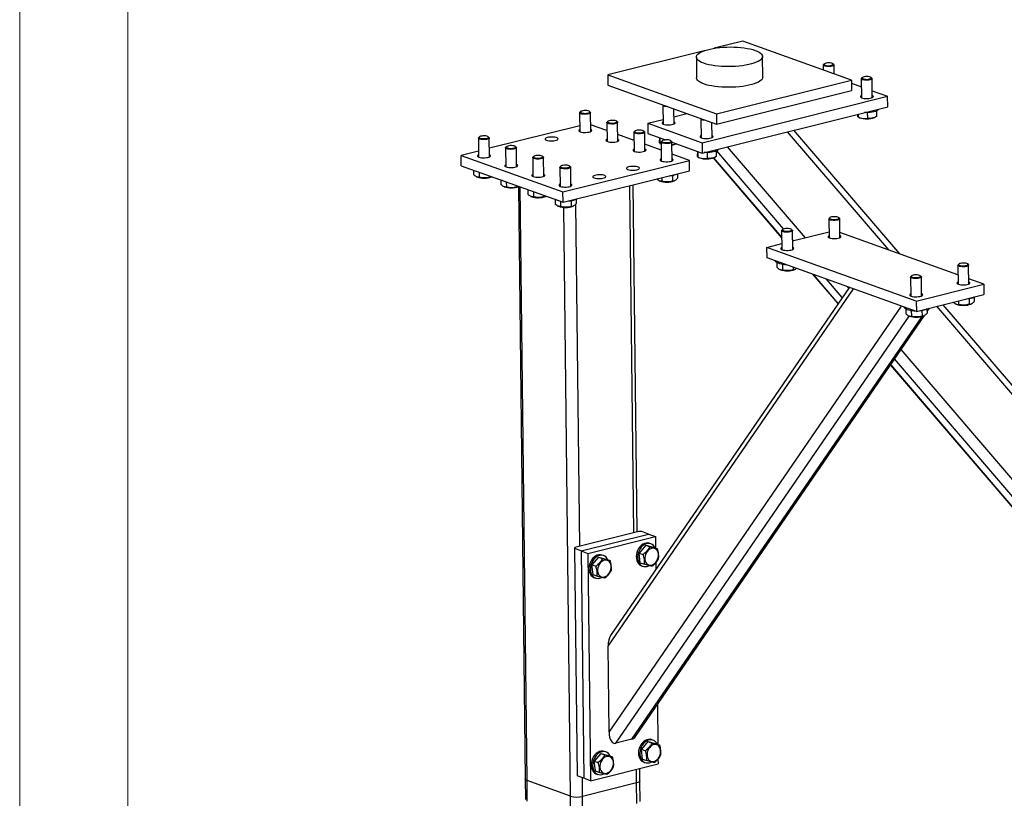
# Model space of a CAD drawing. Header units: millimetres. Extents: x 0 to 841, y 0 to 594.
# Tile 3 of 177: x 0 to 45, y 75 to 111. Entities that reach past the tile are written whole.
import ezdxf

# ---------------------------------------------------------------- set-up
doc = ezdxf.new("R2010")
doc.units = ezdxf.units.MM
doc.layers.add('TRAIT-FORT', color=4, linetype='Continuous', lineweight=25)

msp = doc.modelspace()

# ---------------------------------------------------------------- linework, layer by layer
at = {"color": 7, "linetype": 'Continuous', "lineweight": 18}
for p, q in [((0, 594), (0, 0)), ((5, 589), (5, 5))]:
    msp.add_line(p, q, dxfattribs=at)
at = {"layer": 'TRAIT-FORT', "color": 4, "linetype": 'Continuous', "lineweight": 25}
for p, q in [((33.393, 110.369), (32.066, 110.037)), ((38.407, 108.564), (33.393, 110.369)), ((31.604, 109.921), (27.16, 108.81)), ((31.247, 109.624), (31.258, 108.67)), ((34.309, 108.705), (34.298, 109.659)), ((37.105, 109.26), (37.108, 109.032)), ((37.151, 109.314), (37.118, 109.284)), ((37.593, 109.289), (37.559, 109.319)), ((37.61, 108.851), (37.606, 109.266)), ((27.16, 108.81), (27.165, 108.333)), ((27.16, 108.81), (32.174, 107.006)), ((38.906, 108.683), (38.873, 108.652)), ((39.347, 108.658), (39.314, 108.687)), ((27.165, 108.333), (32.18, 106.528)), ((32.174, 107.006), (38.407, 108.564)), ((38.407, 108.564), (38.413, 108.087)), ((38.409, 108.418), (38.865, 108.254)), ((38.861, 108.629), (38.871, 107.754)), ((39.371, 107.759), (39.361, 108.634)), ((31.51, 105.673), (40.08, 107.817)), ((32.18, 106.528), (38.413, 108.087)), ((39.367, 108.073), (40.08, 107.817)), ((40.086, 107.339), (40.08, 107.817)), ((29.704, 107.409), (29.714, 106.534)), ((31.515, 105.196), (40.086, 107.339)), ((25.857, 107.059), (25.867, 106.184)), ((25.902, 107.113), (25.87, 107.082)), ((26.344, 107.088), (26.311, 107.118)), ((26.367, 106.19), (26.357, 107.065)), ((30.214, 106.54), (30.206, 107.238)), ((30.21, 106.877), (30.8, 107.025)), ((32.174, 107.006), (32.18, 106.528)), ((38.711, 106.995), (38.713, 106.866)), ((38.718, 106.863), (38.792, 106.83)), ((39.141, 107.07), (39.144, 106.801)), ((39.471, 106.838), (39.528, 106.865)), ((39.559, 107.136), (39.562, 106.882)), ((25.864, 106.46), (21.688, 105.415)), ((27.115, 106.233), (26.364, 106.504)), ((27.111, 106.608), (27.121, 105.733)), ((27.156, 106.662), (27.123, 106.631)), ((27.598, 106.637), (27.565, 106.666)), ((27.621, 105.738), (27.611, 106.614)), ((29.003, 106.576), (29.712, 106.753)), ((29.003, 106.576), (31.51, 105.673)), ((29.003, 106.576), (29.009, 106.098)), ((31.459, 106.778), (31.469, 105.903)), ((31.969, 105.908), (31.961, 106.607)), ((21.228, 105.944), (21.195, 105.913)), ((21.67, 105.919), (21.636, 105.948)), ((28.369, 105.782), (27.617, 106.053)), ((28.364, 106.157), (28.374, 105.282)), ((28.409, 106.211), (28.377, 106.18)), ((28.851, 106.186), (28.818, 106.215)), ((28.874, 105.287), (28.864, 106.162)), ((29.009, 106.098), (29.825, 105.804)), ((40.128, 100.719), (35.455, 106.181)), ((40.638, 100.535), (35.745, 106.254)), ((21.182, 105.89), (21.192, 105.015)), ((21.692, 105.021), (21.682, 105.896)), ((22.481, 105.493), (22.448, 105.462)), ((22.923, 105.468), (22.89, 105.497)), ((29.622, 105.331), (28.871, 105.601)), ((29.546, 105.905), (29.54, 105.907)), ((29.54, 105.907), (29.541, 105.792)), ((29.553, 105.902), (29.556, 105.646)), ((29.556, 105.646), (29.619, 105.622)), ((29.561, 105.644), (29.619, 105.618)), ((29.618, 105.706), (29.628, 104.831)), ((29.663, 105.76), (29.63, 105.729)), ((30.105, 105.734), (30.072, 105.764)), ((30.128, 104.836), (30.118, 105.711)), ((30.118, 105.699), (31.515, 105.196)), ((30.314, 105.619), (30.326, 105.624)), ((31.51, 105.673), (31.515, 105.196)), ((36.288, 101.287), (32.692, 105.49)), ((21.189, 105.291), (20.388, 105.09)), ((20.388, 105.09), (25.088, 103.399)), ((20.393, 104.613), (20.388, 105.09)), ((22.436, 105.439), (22.446, 104.564)), ((22.946, 104.569), (22.936, 105.444)), ((23.735, 105.042), (23.702, 105.011)), ((24.177, 105.017), (24.143, 105.046)), ((30.932, 104.86), (30.124, 105.15)), ((31.301, 105.273), (31.295, 105.275)), ((31.295, 105.275), (31.296, 105.161)), ((31.308, 105.271), (31.311, 105.015)), ((31.74, 105.219), (31.743, 104.95)), ((32.158, 105.285), (32.16, 105.031)), ((35.273, 101.689), (32.186, 105.298)), ((20.393, 104.613), (25.094, 102.921)), ((23.69, 104.988), (23.7, 104.113)), ((24.199, 104.118), (24.189, 104.993)), ((24.988, 104.591), (24.955, 104.56)), ((25.088, 103.399), (30.932, 104.86)), ((25.431, 104.565), (25.397, 104.595)), ((30.937, 104.383), (30.932, 104.86)), ((31.316, 105.012), (31.39, 104.979)), ((32.025, 104.969), (35.188, 101.272)), ((35.187, 101.307), (32.047, 104.978)), ((32.069, 104.987), (32.126, 105.014)), ((20.959, 104.409), (20.961, 104.199)), ((21.024, 104.386), (21.016, 104.389)), ((21.216, 104.316), (21.219, 104.077)), ((21.709, 104.139), (21.71, 104.087)), ((24.943, 104.537), (24.953, 103.661)), ((25.094, 102.921), (30.937, 104.383)), ((25.453, 103.667), (25.443, 104.542)), ((30.142, 104.168), (30.145, 103.902)), ((30.375, 104.242), (30.378, 104.033)), ((21.096, 104.099), (21.113, 104.091)), ((21.793, 104.099), (21.805, 104.105)), ((22.212, 103.958), (22.215, 103.748)), ((22.278, 103.935), (22.269, 103.938)), ((22.47, 103.865), (22.473, 103.626)), ((22.963, 103.688), (22.964, 103.635)), ((28.356, 87.654), (28.173, 103.691)), ((28.506, 87.691), (28.323, 103.729)), ((29.531, 103.915), (29.549, 103.907)), ((29.653, 104.061), (29.655, 103.893)), ((30.228, 103.915), (30.248, 103.924)), ((22.349, 103.648), (22.367, 103.64)), ((23.026, 103.639), (23.34, 76.287)), ((23.046, 103.648), (23.058, 103.654)), ((23.428, 76.214), (23.114, 103.634)), ((23.466, 103.507), (23.468, 103.296)), ((23.532, 103.483), (23.523, 103.486)), ((23.724, 103.414), (23.726, 103.175)), ((24.216, 103.237), (24.217, 103.184)), ((25.094, 102.921), (25.088, 103.399)), ((23.602, 103.197), (23.62, 103.189)), ((24.3, 103.197), (24.312, 103.203)), ((24.719, 103.056), (24.722, 102.845)), ((24.785, 103.032), (24.776, 103.035)), ((24.977, 102.963), (24.98, 102.724)), ((25.467, 102.999), (25.47, 102.733)), ((25.554, 102.746), (25.573, 102.755)), ((25.863, 87.03), (25.682, 102.843)), ((25.7, 103.073), (25.703, 102.864)), ((24.856, 102.746), (24.874, 102.738)), ((25.433, 75.492), (25.122, 102.689)), ((37.365, 102.157), (37.375, 101.282)), ((37.411, 102.211), (37.378, 102.181)), ((37.852, 102.186), (37.819, 102.216)), ((37.876, 101.288), (37.866, 102.163)), ((35.184, 101.612), (35.194, 100.737)), ((35.229, 101.666), (35.196, 101.635)), ((35.671, 101.641), (35.637, 101.67)), ((35.694, 100.742), (35.684, 101.617)), ((35.689, 101.137), (37.372, 101.558)), ((43.325, 99.569), (37.873, 101.53)), ((34.506, 100.841), (35.191, 101.013)), ((35.736, 101.149), (35.689, 101.203)), ((41.4, 98.36), (34.506, 100.841)), ((34.511, 100.364), (34.506, 100.841)), ((41.406, 97.883), (34.511, 100.364)), ((34.9, 100.224), (34.9, 100.21)), ((34.96, 100.137), (34.963, 99.921)), ((35.218, 100.065), (35.221, 99.799)), ((43.365, 100.069), (43.332, 100.038)), ((43.807, 100.044), (43.773, 100.073)), ((35.097, 99.821), (35.115, 99.813)), ((35.71, 99.933), (35.711, 99.808)), ((35.794, 99.821), (35.814, 99.83)), ((36.612, 99.608), (37.79, 98.231)), ((37.802, 98.251), (36.654, 99.593)), ((43.32, 100.015), (43.33, 99.14)), ((43.83, 99.145), (43.82, 100.02)), ((37.986, 98.518), (37.25, 99.378)), ((41.138, 99.469), (41.148, 98.594)), ((41.183, 99.523), (41.151, 99.492)), ((41.4, 98.36), (44.517, 99.14)), ((41.625, 99.498), (41.592, 99.528)), ((41.648, 98.6), (41.638, 99.475)), ((44.517, 99.14), (43.827, 99.388)), ((44.517, 99.14), (44.522, 98.662)), ((27.169, 82.418), (38.496, 98.93)), ((38.314, 98.996), (27.309, 82.953)), ((38.284, 98.953), (38.218, 99.03)), ((41.4, 98.36), (41.406, 97.883)), ((41.406, 97.883), (44.522, 98.662)), ((43.233, 98.224), (43.251, 98.216)), ((43.355, 98.37), (43.357, 98.202)), ((43.844, 98.477), (43.847, 98.211)), ((43.93, 98.224), (43.95, 98.233)), ((44.077, 98.551), (44.08, 98.342)), ((27.215, 78.444), (40.719, 98.13)), ((40.854, 98.081), (40.854, 98.067)), ((40.915, 97.994), (40.917, 97.778)), ((41.172, 97.923), (41.175, 97.656)), ((41.662, 97.932), (41.666, 97.666)), ((41.896, 97.977), (41.919, 98.011)), ((41.896, 98.005), (41.898, 97.797)), ((41.897, 97.871), (42.009, 98.034)), ((50.142, 89.014), (42.352, 98.12)), ((49.967, 89.63), (42.642, 98.192)), ((27.533, 77.933), (41.072, 97.669)), ((28.273, 78.118), (41.672, 97.651)), ((28.438, 78.25), (41.776, 97.694)), ((41.051, 97.679), (41.069, 97.671)), ((41.748, 97.678), (41.769, 97.688)), ((50.187, 85.039), (40.702, 96.128)), ((49.944, 84.541), (40.403, 95.692)), ((40.207, 95.406), (49.265, 84.818)), ((49.348, 84.755), (40.22, 95.425)), ((28.59, 87.712), (25.629, 86.972)), ((25.928, 86.817), (29.044, 87.596)), ((26.241, 86.704), (29.358, 87.484)), ((28.731, 87.709), (28.59, 87.712)), ((29.044, 87.596), (28.731, 87.709)), ((29.044, 87.596), (29.358, 87.484)), ((29.358, 87.484), (29.364, 86.951)), ((25.629, 86.972), (25.615, 86.93)), ((25.615, 86.93), (25.735, 76.43)), ((25.928, 86.817), (25.615, 86.93)), ((28.908, 87.081), (28.607, 86.722)), ((28.908, 87.081), (29.096, 87.014)), ((28.908, 87.081), (29.263, 86.987)), ((29.147, 87.146), (29.085, 87.168)), ((29.263, 86.987), (29.451, 86.919)), ((25.928, 86.817), (26.241, 86.704)), ((25.928, 86.817), (26.048, 76.317)), ((26.241, 86.704), (26.361, 76.204)), ((26.727, 86.536), (26.425, 86.177)), ((26.727, 86.536), (26.915, 86.468)), ((26.727, 86.536), (27.081, 86.441)), ((26.966, 86.6), (26.903, 86.623)), ((27.081, 86.441), (27.269, 86.374)), ((28.607, 86.722), (28.795, 86.655)), ((28.659, 86.269), (28.607, 86.722)), ((26.425, 86.177), (26.613, 86.109)), ((26.478, 85.724), (26.425, 86.177)), ((28.659, 86.269), (28.847, 86.202)), ((28.712, 86.133), (28.775, 86.111)), ((29.372, 86.275), (29.375, 85.965)), ((26.478, 85.724), (26.666, 85.656)), ((26.531, 85.588), (26.593, 85.565)), ((27.215, 78.444), (27.169, 82.418)), ((29.447, 79.72), (29.468, 77.882)), ((28.273, 78.118), (27.533, 77.933)), ((29.012, 78.013), (28.711, 77.654)), ((29.012, 78.013), (29.2, 77.945)), ((29.012, 78.013), (29.367, 77.919)), ((29.251, 78.077), (29.189, 78.1)), ((29.367, 77.919), (29.555, 77.851)), ((26.831, 77.467), (26.529, 77.109)), ((26.831, 77.467), (27.019, 77.4)), ((26.831, 77.467), (27.185, 77.373)), ((27.07, 77.532), (27.007, 77.554)), ((27.185, 77.373), (27.373, 77.306)), ((28.711, 77.654), (28.899, 77.587)), ((28.763, 77.201), (28.711, 77.654)), ((26.361, 76.204), (29.478, 76.984)), ((26.529, 77.109), (26.717, 77.041)), ((26.582, 76.656), (26.529, 77.109)), ((28.763, 77.201), (28.951, 77.134)), ((28.816, 77.065), (28.879, 77.042)), ((29.475, 77.206), (29.478, 76.984)), ((26.048, 76.317), (25.735, 76.43)), ((26.582, 76.656), (26.77, 76.588)), ((26.634, 76.519), (26.697, 76.497)), ((28.489, 76.104), (28.482, 76.734)), ((28.638, 76.198), (28.631, 76.772)), ((23.34, 76.287), (23.351, 75.333)), ((25.433, 75.492), (23.428, 76.214)), ((23.439, 75.26), (23.428, 76.214)), ((25.996, 75.48), (25.986, 76.339)), ((28.489, 76.104), (25.996, 75.48)), ((26.361, 76.204), (26.048, 76.317)), ((28.5, 75.149), (28.489, 76.104)), ((28.649, 75.244), (28.638, 76.198)), ((25.444, 74.538), (25.433, 75.492)), ((26.007, 74.526), (25.996, 75.48))]:
    msp.add_line(p, q, dxfattribs=at)
at = {"layer": 'TRAIT-FORT', "color": 4, "linetype": 'Continuous', "lineweight": 25, "flags": 128}
for points in [[(31.584, 109.345), (31.488, 109.384), (31.407, 109.426), (31.341, 109.47), (31.293, 109.516), (31.261, 109.565), (31.248, 109.613), (31.252, 109.663), (31.275, 109.712), (31.315, 109.76), (31.372, 109.806), (31.445, 109.851), (31.534, 109.894), (31.637, 109.933), (31.754, 109.969), (31.882, 110.001), (32.021, 110.029), (32.169, 110.053), (32.324, 110.071), (32.485, 110.085), (32.648, 110.093), (32.813, 110.096), (32.978, 110.094), (33.14, 110.086), (33.298, 110.074), (33.45, 110.056), (33.593, 110.033), (33.727, 110.006), (33.85, 109.974), (33.961, 109.939), (34.057, 109.9), (34.139, 109.858), (34.204, 109.814), (34.252, 109.767), (34.283, 109.719), (34.297, 109.67), (34.293, 109.621), (34.27, 109.572), (34.23, 109.524), (34.174, 109.477), (34.1, 109.432), (34.011, 109.39), (33.908, 109.35), (33.791, 109.314), (33.663, 109.282), (33.523, 109.254), (33.376, 109.231), (33.221, 109.212), (33.061, 109.199), (32.897, 109.19), (32.732, 109.187), (32.567, 109.189), (32.405, 109.197), (32.247, 109.21), (32.095, 109.228), (31.952, 109.25), (31.818, 109.278), (31.695, 109.309), (31.584, 109.345)], [(37.593, 109.289), (37.6, 109.281), (37.605, 109.261), (37.592, 109.241), (37.561, 109.223), (37.515, 109.207), (37.457, 109.196), (37.391, 109.19), (37.323, 109.189), (37.257, 109.194), (37.199, 109.203), (37.152, 109.218), (37.12, 109.235), (37.106, 109.255), (37.11, 109.275), (37.118, 109.284)], [(37.242, 109.35), (37.193, 109.337), (37.159, 109.321), (37.142, 109.302), (37.143, 109.283), (37.164, 109.265), (37.202, 109.25), (37.253, 109.239), (37.313, 109.233), (37.378, 109.233), (37.439, 109.239), (37.494, 109.249), (37.536, 109.264), (37.563, 109.282), (37.57, 109.301), (37.558, 109.319), (37.529, 109.336), (37.484, 109.349), (37.428, 109.358), (37.365, 109.36), (37.301, 109.358), (37.242, 109.35)], [(31.595, 108.39), (31.499, 108.429), (31.417, 108.471), (31.352, 108.515), (31.304, 108.562), (31.272, 108.61), (31.259, 108.659), (31.258, 108.67)], [(34.309, 108.705), (34.304, 108.666), (34.281, 108.617), (34.241, 108.569), (34.185, 108.522), (34.111, 108.478), (34.022, 108.435), (33.919, 108.396), (33.802, 108.36), (33.674, 108.328), (33.534, 108.3), (33.387, 108.276), (33.232, 108.258), (33.071, 108.244), (32.908, 108.236), (32.743, 108.233), (32.578, 108.235), (32.416, 108.242), (32.258, 108.255), (32.106, 108.273), (31.963, 108.296), (31.829, 108.323), (31.706, 108.355), (31.595, 108.39)], [(38.997, 108.718), (38.948, 108.705), (38.914, 108.689), (38.896, 108.67), (38.898, 108.651), (38.919, 108.634), (38.957, 108.618), (39.008, 108.607), (39.068, 108.602), (39.133, 108.601), (39.194, 108.607), (39.249, 108.618), (39.291, 108.632), (39.318, 108.65), (39.325, 108.669), (39.313, 108.688), (39.284, 108.704), (39.239, 108.718), (39.183, 108.726), (39.12, 108.729), (39.056, 108.726), (38.997, 108.718)], [(39.347, 108.658), (39.355, 108.65), (39.36, 108.63), (39.347, 108.61), (39.316, 108.591), (39.27, 108.576), (39.212, 108.564), (39.146, 108.558), (39.078, 108.557), (39.012, 108.562), (38.954, 108.572), (38.907, 108.586), (38.875, 108.604), (38.861, 108.623), (38.866, 108.644), (38.873, 108.652)], [(38.87, 107.852), (38.842, 107.837), (38.823, 107.815), (38.822, 107.793), (38.84, 107.771), (38.875, 107.752), (38.926, 107.736), (38.988, 107.724), (39.06, 107.718), (39.135, 107.717), (39.209, 107.721), (39.277, 107.731), (39.336, 107.746), (39.381, 107.764), (39.409, 107.786), (39.42, 107.808), (39.411, 107.83), (39.385, 107.851), (39.37, 107.858)], [(29.93, 107.338), (29.922, 107.338), (29.856, 107.343), (29.798, 107.352), (29.751, 107.367), (29.719, 107.384), (29.704, 107.404), (29.706, 107.419)], [(26.344, 107.088), (26.348, 107.085), (26.357, 107.065), (26.348, 107.045), (26.322, 107.026), (26.279, 107.01), (26.224, 106.997), (26.16, 106.989), (26.092, 106.987), (26.025, 106.991), (25.964, 106.999), (25.914, 107.012), (25.878, 107.029), (25.86, 107.049), (25.859, 107.069), (25.87, 107.082)], [(26.29, 107.131), (26.248, 107.145), (26.194, 107.155), (26.133, 107.159), (26.068, 107.158), (26.008, 107.151), (25.956, 107.139), (25.917, 107.124), (25.896, 107.105), (25.893, 107.086), (25.909, 107.068), (25.943, 107.052), (25.991, 107.04), (26.05, 107.033), (26.113, 107.031), (26.176, 107.035), (26.233, 107.045), (26.279, 107.059), (26.309, 107.076), (26.322, 107.095), (26.315, 107.113), (26.29, 107.131)], [(39.676, 107.239), (39.676, 107.23), (39.662, 107.201), (39.631, 107.173), (39.584, 107.147), (39.521, 107.123), (39.447, 107.103), (39.362, 107.088), (39.269, 107.076), (39.172, 107.07), (39.074, 107.069), (39.015, 107.072)], [(27.598, 106.637), (27.601, 106.634), (27.611, 106.614), (27.602, 106.594), (27.575, 106.575), (27.533, 106.558), (27.477, 106.546), (27.413, 106.538), (27.346, 106.536), (27.279, 106.539), (27.218, 106.548), (27.168, 106.561), (27.132, 106.578), (27.114, 106.597), (27.113, 106.618), (27.123, 106.631)], [(27.543, 106.68), (27.502, 106.694), (27.448, 106.703), (27.386, 106.708), (27.322, 106.707), (27.261, 106.7), (27.21, 106.688), (27.171, 106.672), (27.15, 106.654), (27.147, 106.635), (27.163, 106.617), (27.197, 106.601), (27.245, 106.589), (27.303, 106.582), (27.367, 106.58), (27.43, 106.584), (27.487, 106.594), (27.532, 106.608), (27.563, 106.625), (27.575, 106.643), (27.568, 106.662), (27.543, 106.68)], [(29.713, 106.633), (29.686, 106.618), (29.666, 106.596), (29.665, 106.573), (29.683, 106.552), (29.718, 106.532), (29.769, 106.516), (29.832, 106.505), (29.903, 106.498), (29.978, 106.497), (30.052, 106.502), (30.121, 106.512), (30.179, 106.527), (30.224, 106.545), (30.253, 106.566), (30.263, 106.588), (30.255, 106.611), (30.228, 106.631), (30.213, 106.639)], [(31.685, 106.706), (31.677, 106.706), (31.611, 106.711), (31.553, 106.721), (31.506, 106.735), (31.474, 106.753), (31.459, 106.772), (31.461, 106.787)], [(21.615, 105.962), (21.574, 105.976), (21.519, 105.986), (21.458, 105.99), (21.394, 105.989), (21.333, 105.982), (21.281, 105.97), (21.243, 105.955), (21.221, 105.936), (21.218, 105.917), (21.235, 105.899), (21.268, 105.883), (21.316, 105.871), (21.375, 105.864), (21.439, 105.862), (21.502, 105.866), (21.558, 105.876), (21.604, 105.889), (21.634, 105.907), (21.647, 105.926), (21.64, 105.944), (21.615, 105.962)], [(25.866, 106.283), (25.866, 106.282), (25.833, 106.262), (25.818, 106.24), (25.821, 106.218), (25.843, 106.196), (25.883, 106.178)], [(25.883, 106.178), (25.937, 106.163), (26.002, 106.152), (26.075, 106.147), (26.15, 106.148), (26.223, 106.154), (26.29, 106.165), (26.345, 106.181), (26.387, 106.2), (26.411, 106.221), (26.416, 106.244), (26.403, 106.265), (26.372, 106.286), (26.366, 106.288)], [(28.851, 106.186), (28.854, 106.183), (28.864, 106.163), (28.855, 106.143), (28.829, 106.124), (28.786, 106.107), (28.731, 106.095), (28.667, 106.087), (28.599, 106.085), (28.533, 106.088), (28.472, 106.097), (28.422, 106.11), (28.386, 106.127), (28.367, 106.146), (28.366, 106.167), (28.377, 106.18)], [(28.797, 106.228), (28.756, 106.243), (28.701, 106.252), (28.64, 106.257), (28.575, 106.256), (28.515, 106.249), (28.463, 106.237), (28.425, 106.221), (28.403, 106.203), (28.4, 106.184), (28.416, 106.166), (28.45, 106.15), (28.498, 106.138), (28.557, 106.131), (28.621, 106.129), (28.684, 106.133), (28.74, 106.143), (28.786, 106.156), (28.816, 106.174), (28.829, 106.192), (28.822, 106.211), (28.797, 106.228)], [(31.468, 106.001), (31.441, 105.986), (31.421, 105.964), (31.42, 105.942), (31.438, 105.92), (31.473, 105.901), (31.524, 105.885), (31.587, 105.873), (31.658, 105.867), (31.733, 105.866), (31.807, 105.87), (31.875, 105.88), (31.934, 105.895), (31.979, 105.913), (32.008, 105.935), (32.018, 105.957), (32.01, 105.979), (31.983, 106), (31.968, 106.007)], [(21.67, 105.919), (21.673, 105.916), (21.682, 105.896), (21.674, 105.876), (21.647, 105.857), (21.604, 105.841), (21.549, 105.828), (21.485, 105.82), (21.417, 105.818), (21.351, 105.821), (21.29, 105.83), (21.24, 105.843), (21.204, 105.86), (21.185, 105.879), (21.184, 105.9), (21.195, 105.913)], [(22.868, 105.511), (22.827, 105.525), (22.773, 105.534), (22.711, 105.539), (22.647, 105.538), (22.587, 105.531), (22.535, 105.519), (22.496, 105.503), (22.475, 105.485), (22.472, 105.466), (22.488, 105.448), (22.522, 105.432), (22.57, 105.42), (22.628, 105.413), (22.692, 105.411), (22.755, 105.415), (22.812, 105.424), (22.858, 105.438), (22.888, 105.455), (22.901, 105.474), (22.894, 105.493), (22.868, 105.511)], [(24.325, 105.788), (24.379, 105.773), (24.444, 105.763), (24.517, 105.757), (24.592, 105.758), (24.665, 105.764), (24.731, 105.775), (24.787, 105.791), (24.828, 105.81), (24.852, 105.832), (24.858, 105.854), (24.845, 105.876), (24.814, 105.896), (24.767, 105.913), (24.707, 105.926), (24.637, 105.933), (24.563, 105.936), (24.488, 105.933), (24.418, 105.924), (24.356, 105.91), (24.307, 105.893), (24.274, 105.872), (24.259, 105.85), (24.263, 105.828), (24.285, 105.807), (24.325, 105.788)], [(27.12, 105.832), (27.119, 105.831), (27.086, 105.811), (27.071, 105.789), (27.075, 105.766), (27.097, 105.745), (27.136, 105.727)], [(27.136, 105.727), (27.191, 105.712), (27.256, 105.701), (27.328, 105.696), (27.404, 105.697), (27.477, 105.703), (27.543, 105.714), (27.599, 105.729), (27.64, 105.749), (27.664, 105.77), (27.67, 105.793), (27.657, 105.814), (27.626, 105.834), (27.62, 105.837)], [(30.105, 105.734), (30.108, 105.732), (30.118, 105.712), (30.109, 105.692), (30.083, 105.672), (30.04, 105.656), (29.985, 105.644), (29.92, 105.636), (29.853, 105.634), (29.786, 105.637), (29.725, 105.646), (29.675, 105.659), (29.639, 105.676), (29.621, 105.695), (29.62, 105.715), (29.63, 105.729)], [(30.05, 105.777), (30.009, 105.792), (29.955, 105.801), (29.893, 105.806), (29.829, 105.804), (29.768, 105.798), (29.717, 105.786), (29.678, 105.77), (29.656, 105.752), (29.653, 105.733), (29.67, 105.715), (29.703, 105.699), (29.752, 105.687), (29.81, 105.68), (29.874, 105.678), (29.937, 105.682), (29.994, 105.691), (30.039, 105.705), (30.07, 105.722), (30.082, 105.741), (30.076, 105.76), (30.05, 105.777)], [(21.192, 105.113), (21.191, 105.113), (21.158, 105.093), (21.143, 105.071), (21.146, 105.048), (21.169, 105.027), (21.208, 105.009)], [(21.208, 105.009), (21.262, 104.994), (21.328, 104.983), (21.4, 104.978), (21.476, 104.979), (21.549, 104.985), (21.615, 104.996), (21.67, 105.012), (21.712, 105.031), (21.736, 105.052), (21.742, 105.075), (21.729, 105.096), (21.697, 105.117), (21.692, 105.119)], [(22.923, 105.468), (22.926, 105.465), (22.936, 105.445), (22.927, 105.424), (22.901, 105.406), (22.858, 105.389), (22.803, 105.377), (22.739, 105.369), (22.671, 105.367), (22.604, 105.37), (22.543, 105.379), (22.493, 105.392), (22.458, 105.409), (22.439, 105.428), (22.438, 105.449), (22.448, 105.462)], [(24.122, 105.059), (24.081, 105.074), (24.027, 105.083), (23.965, 105.088), (23.901, 105.087), (23.84, 105.08), (23.788, 105.068), (23.75, 105.052), (23.728, 105.034), (23.725, 105.015), (23.742, 104.997), (23.775, 104.981), (23.824, 104.969), (23.882, 104.962), (23.946, 104.96), (24.009, 104.964), (24.065, 104.973), (24.111, 104.987), (24.142, 105.004), (24.154, 105.023), (24.147, 105.042), (24.122, 105.059)], [(28.373, 105.381), (28.373, 105.38), (28.34, 105.36), (28.325, 105.338), (28.328, 105.315), (28.351, 105.294), (28.39, 105.275)], [(28.39, 105.275), (28.444, 105.26), (28.509, 105.25), (28.582, 105.245), (28.657, 105.245), (28.73, 105.251), (28.797, 105.263), (28.852, 105.278), (28.894, 105.298), (28.918, 105.319), (28.923, 105.341), (28.91, 105.363), (28.879, 105.383), (28.873, 105.386)], [(32.275, 105.388), (32.274, 105.379), (32.26, 105.35), (32.229, 105.322), (32.182, 105.296), (32.12, 105.272), (32.045, 105.252), (31.96, 105.237), (31.868, 105.225), (31.77, 105.219), (31.672, 105.218), (31.613, 105.221)], [(22.445, 104.662), (22.444, 104.662), (22.411, 104.642), (22.396, 104.62), (22.4, 104.597), (22.423, 104.576), (22.462, 104.558)], [(22.462, 104.558), (22.516, 104.543), (22.581, 104.532), (22.654, 104.527), (22.729, 104.528), (22.802, 104.534), (22.869, 104.545), (22.924, 104.56), (22.965, 104.58), (22.989, 104.601), (22.995, 104.624), (22.982, 104.645), (22.951, 104.665), (22.945, 104.668)], [(24.177, 105.017), (24.18, 105.014), (24.189, 104.994), (24.181, 104.973), (24.154, 104.955), (24.111, 104.938), (24.056, 104.926), (23.992, 104.918), (23.924, 104.916), (23.858, 104.919), (23.797, 104.928), (23.747, 104.941), (23.711, 104.958), (23.692, 104.977), (23.692, 104.998), (23.702, 105.011)], [(25.376, 104.608), (25.334, 104.623), (25.28, 104.632), (25.218, 104.637), (25.155, 104.635), (25.094, 104.629), (25.042, 104.617), (25.004, 104.601), (24.982, 104.583), (24.979, 104.564), (24.995, 104.546), (25.029, 104.53), (25.077, 104.518), (25.136, 104.51), (25.199, 104.509), (25.262, 104.513), (25.319, 104.522), (25.365, 104.536), (25.395, 104.553), (25.407, 104.572), (25.401, 104.591), (25.376, 104.608)], [(28.085, 104.435), (28.139, 104.42), (28.205, 104.409), (28.277, 104.404), (28.352, 104.405), (28.426, 104.411), (28.492, 104.422), (28.547, 104.438), (28.589, 104.457), (28.613, 104.478), (28.619, 104.501), (28.606, 104.523), (28.574, 104.543), (28.527, 104.56), (28.467, 104.572), (28.398, 104.58), (28.323, 104.583), (28.248, 104.579), (28.178, 104.571), (28.117, 104.557), (28.068, 104.539), (28.035, 104.519), (28.02, 104.497), (28.024, 104.474), (28.046, 104.453), (28.085, 104.435)], [(29.627, 104.929), (29.626, 104.929), (29.593, 104.909), (29.578, 104.887), (29.582, 104.864), (29.604, 104.843), (29.644, 104.824)], [(29.644, 104.824), (29.698, 104.809), (29.763, 104.799), (29.835, 104.794), (29.911, 104.794), (29.984, 104.8), (30.051, 104.812), (30.106, 104.827), (30.147, 104.846), (30.171, 104.868), (30.177, 104.89), (30.164, 104.912), (30.133, 104.932), (30.127, 104.935)], [(23.698, 104.211), (23.698, 104.211), (23.665, 104.191), (23.65, 104.169), (23.653, 104.146), (23.676, 104.125), (23.715, 104.106)], [(23.715, 104.106), (23.77, 104.091), (23.835, 104.081), (23.907, 104.076), (23.983, 104.076), (24.056, 104.082), (24.122, 104.094), (24.178, 104.109), (24.219, 104.128), (24.243, 104.15), (24.249, 104.172), (24.235, 104.194), (24.205, 104.214), (24.198, 104.217)], [(25.431, 104.565), (25.433, 104.563), (25.443, 104.543), (25.434, 104.522), (25.408, 104.503), (25.365, 104.487), (25.31, 104.475), (25.246, 104.467), (25.178, 104.465), (25.111, 104.468), (25.051, 104.477), (25, 104.49), (24.965, 104.507), (24.946, 104.526), (24.945, 104.546), (24.955, 104.56)], [(26.527, 104.045), (26.581, 104.03), (26.647, 104.02), (26.719, 104.015), (26.794, 104.015), (26.867, 104.021), (26.934, 104.032), (26.989, 104.048), (27.031, 104.067), (27.055, 104.089), (27.06, 104.111), (27.047, 104.133), (27.016, 104.153), (26.969, 104.17), (26.909, 104.183), (26.839, 104.191), (26.765, 104.193), (26.69, 104.19), (26.62, 104.181), (26.559, 104.167), (26.51, 104.15), (26.477, 104.129), (26.462, 104.107), (26.466, 104.085), (26.487, 104.064), (26.527, 104.045)], [(24.952, 103.76), (24.951, 103.76), (24.918, 103.74), (24.904, 103.717), (24.907, 103.695), (24.929, 103.674), (24.969, 103.655)], [(24.969, 103.655), (25.023, 103.64), (25.089, 103.63), (25.161, 103.625), (25.236, 103.625), (25.309, 103.631), (25.376, 103.643), (25.431, 103.658), (25.472, 103.677), (25.496, 103.699), (25.502, 103.721), (25.489, 103.743), (25.458, 103.763), (25.452, 103.766)], [(37.403, 102.119), (37.375, 102.137), (37.365, 102.157), (37.374, 102.177), (37.378, 102.181)], [(37.432, 102.158), (37.474, 102.144), (37.528, 102.134), (37.59, 102.13), (37.654, 102.131), (37.714, 102.138), (37.766, 102.15), (37.805, 102.165), (37.826, 102.183), (37.829, 102.202), (37.813, 102.221), (37.779, 102.237), (37.731, 102.249), (37.672, 102.256), (37.609, 102.258), (37.546, 102.253), (37.489, 102.244), (37.443, 102.23), (37.413, 102.213), (37.4, 102.194), (37.407, 102.175), (37.432, 102.158)], [(37.852, 102.186), (37.863, 102.173), (37.864, 102.153), (37.846, 102.133), (37.811, 102.116), (37.761, 102.101), (37.701, 102.091), (37.634, 102.086), (37.566, 102.087), (37.502, 102.093), (37.446, 102.104), (37.403, 102.119)], [(35.222, 101.573), (35.194, 101.592), (35.184, 101.612), (35.193, 101.632), (35.196, 101.635)], [(35.251, 101.612), (35.292, 101.598), (35.346, 101.589), (35.408, 101.584), (35.472, 101.585), (35.532, 101.592), (35.584, 101.604), (35.623, 101.62), (35.645, 101.638), (35.648, 101.657), (35.631, 101.675), (35.598, 101.691), (35.549, 101.703), (35.491, 101.71), (35.427, 101.712), (35.364, 101.708), (35.307, 101.698), (35.262, 101.685), (35.231, 101.667), (35.219, 101.649), (35.225, 101.63), (35.251, 101.612)], [(35.671, 101.641), (35.682, 101.628), (35.682, 101.608), (35.664, 101.588), (35.629, 101.57), (35.58, 101.556), (35.519, 101.546), (35.453, 101.541), (35.385, 101.541), (35.32, 101.547), (35.265, 101.558), (35.222, 101.573)], [(37.375, 101.381), (37.374, 101.381), (37.341, 101.36), (37.326, 101.338), (37.33, 101.316), (37.352, 101.295), (37.391, 101.276)], [(37.391, 101.276), (37.445, 101.261), (37.51, 101.251), (37.583, 101.246), (37.658, 101.246), (37.732, 101.252), (37.798, 101.263), (37.853, 101.279), (37.895, 101.298), (37.919, 101.32), (37.925, 101.342), (37.912, 101.364), (37.88, 101.384), (37.875, 101.387)], [(35.193, 100.835), (35.192, 100.835), (35.159, 100.815), (35.144, 100.793), (35.148, 100.77), (35.17, 100.749), (35.21, 100.731)], [(35.21, 100.731), (35.264, 100.715), (35.329, 100.705), (35.402, 100.7), (35.477, 100.701), (35.55, 100.707), (35.616, 100.718), (35.672, 100.733), (35.713, 100.753), (35.737, 100.774), (35.743, 100.797), (35.73, 100.818), (35.699, 100.839), (35.693, 100.841)], [(35.186, 100.07), (35.104, 100.085), (35.034, 100.105), (34.976, 100.128), (34.934, 100.154), (34.908, 100.182), (34.9, 100.21)], [(43.357, 99.976), (43.33, 99.994), (43.32, 100.014), (43.329, 100.034), (43.332, 100.038)], [(43.387, 100.015), (43.428, 100.001), (43.482, 99.991), (43.544, 99.987), (43.608, 99.988), (43.668, 99.995), (43.72, 100.007), (43.759, 100.023), (43.781, 100.041), (43.784, 100.06), (43.767, 100.078), (43.734, 100.094), (43.685, 100.106), (43.627, 100.113), (43.563, 100.115), (43.5, 100.111), (43.443, 100.101), (43.398, 100.088), (43.367, 100.07), (43.355, 100.051), (43.361, 100.033), (43.387, 100.015)], [(43.807, 100.044), (43.817, 100.031), (43.818, 100.011), (43.8, 99.991), (43.765, 99.973), (43.716, 99.959), (43.655, 99.948), (43.589, 99.943), (43.521, 99.944), (43.456, 99.95), (43.401, 99.961), (43.357, 99.976)], [(41.176, 99.431), (41.148, 99.449), (41.138, 99.469), (41.147, 99.489), (41.151, 99.492)], [(41.205, 99.47), (41.246, 99.456), (41.301, 99.446), (41.362, 99.441), (41.426, 99.443), (41.487, 99.45), (41.539, 99.461), (41.577, 99.477), (41.599, 99.495), (41.602, 99.514), (41.586, 99.533), (41.552, 99.548), (41.504, 99.561), (41.445, 99.568), (41.381, 99.569), (41.318, 99.565), (41.261, 99.556), (41.216, 99.542), (41.186, 99.525), (41.173, 99.506), (41.18, 99.487), (41.205, 99.47)], [(41.625, 99.498), (41.636, 99.485), (41.636, 99.465), (41.618, 99.445), (41.583, 99.427), (41.534, 99.413), (41.474, 99.403), (41.407, 99.398), (41.339, 99.398), (41.275, 99.404), (41.219, 99.415), (41.176, 99.431)], [(43.329, 99.238), (43.328, 99.238), (43.295, 99.218), (43.28, 99.196), (43.284, 99.173), (43.306, 99.152), (43.346, 99.133)], [(43.346, 99.133), (43.4, 99.118), (43.465, 99.108), (43.538, 99.103), (43.613, 99.103), (43.686, 99.109), (43.752, 99.121), (43.808, 99.136), (43.849, 99.155), (43.873, 99.177), (43.879, 99.199), (43.866, 99.221), (43.835, 99.241), (43.829, 99.244)], [(41.147, 98.693), (41.147, 98.693), (41.114, 98.672), (41.099, 98.65), (41.102, 98.628), (41.125, 98.607), (41.164, 98.588)], [(41.164, 98.588), (41.218, 98.573), (41.283, 98.563), (41.356, 98.557), (41.431, 98.558), (41.504, 98.564), (41.571, 98.575), (41.626, 98.591), (41.668, 98.61), (41.692, 98.631), (41.697, 98.654), (41.685, 98.676), (41.653, 98.696), (41.647, 98.698)], [(41.141, 97.927), (41.059, 97.942), (40.988, 97.962), (40.93, 97.986), (40.888, 98.012), (40.862, 98.04), (40.854, 98.067)], [(29.085, 87.168), (29.075, 87.172), (29.002, 87.186), (28.926, 87.183), (28.849, 87.162), (28.774, 87.126), (28.703, 87.074), (28.638, 87.008), (28.581, 86.931), (28.535, 86.845), (28.5, 86.753)], [(29.342, 86.959), (29.313, 87.011), (29.263, 87.072), (29.204, 87.118), (29.137, 87.149), (29.065, 87.163), (28.989, 87.16), (28.912, 87.14), (28.837, 87.103), (28.766, 87.051), (28.701, 86.986), (28.644, 86.909), (28.598, 86.823), (28.563, 86.73)], [(28.869, 86.424), (28.885, 86.349), (28.913, 86.283), (28.954, 86.228), (29.004, 86.188), (29.062, 86.164), (29.125, 86.156), (29.191, 86.165), (29.256, 86.192), (29.318, 86.234), (29.374, 86.289), (29.421, 86.356), (29.458, 86.432), (29.483, 86.512), (29.494, 86.595), (29.492, 86.675), (29.476, 86.75), (29.448, 86.816), (29.407, 86.87), (29.357, 86.91), (29.299, 86.935), (29.236, 86.943), (29.17, 86.933), (29.105, 86.907), (29.043, 86.865), (28.987, 86.809), (28.94, 86.742), (28.903, 86.667), (28.878, 86.586), (28.867, 86.504), (28.869, 86.424)], [(26.903, 86.623), (26.893, 86.626), (26.821, 86.64), (26.745, 86.637), (26.668, 86.617), (26.593, 86.58), (26.521, 86.528), (26.456, 86.463), (26.4, 86.386), (26.353, 86.3), (26.319, 86.207)], [(27.16, 86.413), (27.131, 86.465), (27.082, 86.526), (27.023, 86.573), (26.956, 86.604), (26.883, 86.618), (26.807, 86.614), (26.73, 86.594), (26.655, 86.558), (26.584, 86.506), (26.519, 86.44), (26.462, 86.363), (26.416, 86.277), (26.381, 86.185)], [(26.687, 85.878), (26.703, 85.803), (26.732, 85.737), (26.772, 85.683), (26.823, 85.643), (26.881, 85.618), (26.944, 85.61), (27.009, 85.62), (27.075, 85.646), (27.136, 85.688), (27.192, 85.744), (27.24, 85.811), (27.276, 85.886), (27.301, 85.967), (27.313, 86.049), (27.311, 86.129), (27.295, 86.204), (27.266, 86.27), (27.226, 86.324), (27.175, 86.365), (27.117, 86.389), (27.054, 86.397), (26.989, 86.387), (26.923, 86.361), (26.862, 86.319), (26.806, 86.264), (26.758, 86.197), (26.721, 86.121), (26.697, 86.04), (26.685, 85.958), (26.687, 85.878)], [(28.5, 86.753), (28.478, 86.657), (28.47, 86.562), (28.475, 86.469), (28.494, 86.382), (28.526, 86.303), (28.57, 86.236), (28.625, 86.182), (28.688, 86.143), (28.712, 86.133)], [(28.563, 86.73), (28.541, 86.635), (28.533, 86.539), (28.538, 86.446), (28.557, 86.359), (28.589, 86.281), (28.633, 86.213), (28.687, 86.159), (28.75, 86.121), (28.82, 86.098), (28.895, 86.093), (28.972, 86.104), (29.048, 86.133), (29.061, 86.14)], [(26.319, 86.207), (26.297, 86.112), (26.288, 86.016), (26.294, 85.923), (26.313, 85.836), (26.345, 85.758), (26.388, 85.69), (26.443, 85.636), (26.506, 85.598), (26.531, 85.588)], [(26.381, 86.185), (26.359, 86.089), (26.351, 85.993), (26.356, 85.901), (26.375, 85.813), (26.407, 85.735), (26.451, 85.668), (26.506, 85.614), (26.569, 85.575), (26.639, 85.553), (26.713, 85.547), (26.79, 85.559), (26.866, 85.587), (26.88, 85.594)], [(29.189, 78.1), (29.179, 78.103), (29.106, 78.117), (29.03, 78.114), (28.953, 78.094), (28.878, 78.057), (28.807, 78.005), (28.742, 77.94), (28.685, 77.863), (28.639, 77.777), (28.604, 77.685)], [(29.446, 77.89), (29.417, 77.943), (29.367, 78.004), (29.308, 78.05), (29.241, 78.081), (29.169, 78.095), (29.093, 78.092), (29.016, 78.072), (28.941, 78.035), (28.869, 77.983), (28.804, 77.917), (28.748, 77.84), (28.702, 77.754), (28.667, 77.662)], [(28.973, 77.355), (28.989, 77.281), (29.017, 77.215), (29.058, 77.16), (29.108, 77.12), (29.166, 77.095), (29.229, 77.088), (29.295, 77.097), (29.36, 77.123), (29.422, 77.165), (29.478, 77.221), (29.525, 77.288), (29.562, 77.364), (29.587, 77.444), (29.598, 77.526), (29.596, 77.607), (29.58, 77.681), (29.551, 77.747), (29.511, 77.802), (29.461, 77.842), (29.403, 77.867), (29.34, 77.874), (29.274, 77.865), (29.209, 77.839), (29.147, 77.797), (29.091, 77.741), (29.044, 77.674), (29.007, 77.598), (28.982, 77.518), (28.971, 77.436), (28.973, 77.355)], [(27.007, 77.554), (26.997, 77.558), (26.924, 77.572), (26.849, 77.569), (26.772, 77.549), (26.697, 77.512), (26.625, 77.46), (26.56, 77.394), (26.504, 77.317), (26.457, 77.231), (26.423, 77.139)], [(27.264, 77.345), (27.235, 77.397), (27.186, 77.458), (27.127, 77.505), (27.06, 77.535), (26.987, 77.549), (26.911, 77.546), (26.834, 77.526), (26.759, 77.489), (26.688, 77.437), (26.623, 77.372), (26.566, 77.295), (26.52, 77.209), (26.485, 77.117)], [(26.791, 76.81), (26.807, 76.735), (26.836, 76.669), (26.876, 76.615), (26.926, 76.574), (26.984, 76.55), (27.048, 76.542), (27.113, 76.552), (27.178, 76.578), (27.24, 76.62), (27.296, 76.675), (27.344, 76.743), (27.38, 76.818), (27.405, 76.899), (27.417, 76.981), (27.414, 77.061), (27.399, 77.136), (27.37, 77.202), (27.33, 77.256), (27.279, 77.297), (27.221, 77.321), (27.158, 77.329), (27.092, 77.319), (27.027, 77.293), (26.965, 77.251), (26.91, 77.195), (26.862, 77.128), (26.825, 77.053), (26.801, 76.972), (26.789, 76.89), (26.791, 76.81)], [(28.604, 77.685), (28.582, 77.589), (28.574, 77.493), (28.579, 77.4), (28.598, 77.313), (28.63, 77.235), (28.674, 77.168), (28.728, 77.114), (28.792, 77.075), (28.816, 77.065)], [(28.667, 77.662), (28.645, 77.567), (28.636, 77.471), (28.642, 77.378), (28.661, 77.291), (28.693, 77.212), (28.737, 77.145), (28.791, 77.091), (28.854, 77.052), (28.924, 77.03), (28.999, 77.024), (29.076, 77.036), (29.152, 77.065), (29.165, 77.072)], [(26.423, 77.139), (26.401, 77.044), (26.392, 76.948), (26.398, 76.855), (26.417, 76.768), (26.448, 76.689), (26.492, 76.622), (26.547, 76.568), (26.61, 76.529), (26.634, 76.519)], [(26.485, 77.117), (26.463, 77.021), (26.455, 76.925), (26.46, 76.832), (26.479, 76.745), (26.511, 76.667), (26.555, 76.6), (26.61, 76.546), (26.673, 76.507), (26.743, 76.484), (26.817, 76.479), (26.894, 76.491), (26.97, 76.519), (26.984, 76.526)], [(23.428, 76.214), (23.385, 76.233), (23.355, 76.255), (23.341, 76.277), (23.34, 76.287)], [(23.428, 76.214), (23.385, 76.233), (23.355, 76.255), (23.341, 76.277), (23.34, 76.287)], [(28.638, 76.198), (28.636, 76.185), (28.62, 76.162), (28.589, 76.14), (28.545, 76.121), (28.489, 76.104)], [(28.638, 76.198), (28.636, 76.185), (28.62, 76.162), (28.589, 76.14), (28.545, 76.121), (28.489, 76.104)]]:
    msp.add_lwpolyline(points, dxfattribs=at)
at = {"layer": 'TRAIT-FORT', "color": 4, "linetype": 'Continuous', "lineweight": 25}
for centre, radius, start, end in [((39.12, 107.77), 0.995, 250.7258, 290.6113), ((30.064, 106.193), 0.626, 275.0538, 293.5117), ((31.718, 105.919), 0.995, 250.7261, 290.611), ((29.982, 105.058), 0.906, 272.2675, 295.7255), ((21.442, 105.031), 0.996, 250.7034, 290.6037), ((29.878, 104.852), 1.001, 250.8064, 290.5007), ((22.696, 104.585), 1, 250.7978, 290.5093), ((23.949, 104.129), 0.996, 250.7034, 290.6037), ((25.307, 103.888), 0.905, 272.2648, 295.8162), ((25.203, 103.683), 1, 250.7978, 290.5093), ((35.404, 101.458), 1.406, 261.1004, 268.8368), ((35.444, 100.753), 0.996, 250.736, 290.6011), ((43.58, 99.156), 0.996, 250.7056, 290.6016), ((43.679, 99.389), 0.928, 272.5509, 295.4421), ((41.606, 102.132), 4.231, 263.6845, 266.2527), ((41.497, 98.843), 0.928, 272.5509, 295.4421), ((41.398, 98.611), 0.996, 250.7056, 290.6016), ((25.738, 76.559), 1.109, 254.0649, 283.4413)]:
    msp.add_arc(centre, radius, start, end, dxfattribs=at)
for centre, start_param, end_param in [((27.481, 82.496), 0.733889, 1.743394), ((27.527, 78.522), 1.743394, 3.31419), ((28.267, 78.707), 3.31419, 3.875482)]:
    msp.add_ellipse(centre, major_axis=(0.047, 0.593), ratio=0.519306, start_param=start_param, end_param=end_param, dxfattribs=at)
for points, knots in [([(38.713, 106.866), (38.711, 106.868), (38.709, 106.872), (38.705, 106.903), (38.701, 106.945), (38.7, 106.979), (38.699, 106.993)], [0, 0, 0, 0, 0.286924, 0.578906, 0.829011, 1, 1, 1, 1]), ([(38.713, 106.866), (38.75, 106.85), (38.826, 106.817), (38.939, 106.793), (39.046, 106.788), (39.111, 106.797), (39.144, 106.801)], [0, 0, 0, 0, 0.264517, 0.534861, 0.765704, 1, 1, 1, 1]), ([(39.562, 106.882), (39.509, 106.857), (39.421, 106.816), (39.294, 106.794), (39.208, 106.794), (39.159, 106.799), (39.144, 106.801)], [0, 0, 0, 0, 0.3856542, 0.6375614, 0.8965279, 1, 1, 1, 1]), ([(29.556, 105.646), (29.555, 105.648), (29.552, 105.653), (29.549, 105.683), (29.544, 105.731), (29.542, 105.772), (29.541, 105.792)], [0, 0, 0, 0, 0.265406, 0.535261, 0.76651, 1, 1, 1, 1]), ([(30.318, 105.627), (30.294, 105.616), (30.235, 105.59), (30.168, 105.577), (30.126, 105.577), (30.119, 105.578)], [0, 0, 0, 0, 0.369739, 0.902584, 1, 1, 1, 1]), ([(31.311, 105.015), (31.31, 105.017), (31.307, 105.021), (31.304, 105.052), (31.299, 105.099), (31.297, 105.14), (31.296, 105.161)], [0, 0, 0, 0, 0.265406, 0.535261, 0.76651, 1, 1, 1, 1]), ([(32.16, 105.031), (32.107, 105.006), (32.02, 104.965), (31.893, 104.943), (31.806, 104.943), (31.757, 104.948), (31.743, 104.95)], [0, 0, 0, 0, 0.385538, 0.637682, 0.896509, 1, 1, 1, 1]), ([(31.311, 105.015), (31.348, 104.999), (31.424, 104.966), (31.537, 104.942), (31.644, 104.937), (31.71, 104.946), (31.743, 104.95)], [0, 0, 0, 0, 0.264498, 0.534896, 0.765648, 1, 1, 1, 1]), ([(21.219, 104.077), (21.187, 104.078), (21.133, 104.08), (21.054, 104.119), (21.001, 104.161), (20.97, 104.19), (20.961, 104.199)], [0, 0, 0, 0, 0.385452, 0.63739, 0.896089, 1, 1, 1, 1]), ([(21.71, 104.087), (21.667, 104.075), (21.582, 104.052), (21.454, 104.042), (21.332, 104.051), (21.257, 104.068), (21.219, 104.077)], [0, 0, 0, 0, 0.264066, 0.535154, 0.765385, 1, 1, 1, 1]), ([(21.71, 104.087), (21.73, 104.086), (21.761, 104.086), (21.791, 104.101), (21.801, 104.106)], [0, 0, 0, 0, 0.6750655, 1, 1, 1, 1]), ([(22.473, 103.626), (22.44, 103.627), (22.386, 103.629), (22.307, 103.668), (22.254, 103.71), (22.223, 103.739), (22.215, 103.748)], [0, 0, 0, 0, 0.38637, 0.637931, 0.896244, 1, 1, 1, 1]), ([(29.655, 103.893), (29.622, 103.894), (29.568, 103.895), (29.489, 103.935), (29.441, 103.972), (29.415, 103.997), (29.411, 104.001)], [0, 0, 0, 0, 0.409245, 0.675725, 0.949307, 1, 1, 1, 1]), ([(30.145, 103.902), (30.103, 103.891), (30.017, 103.868), (29.889, 103.858), (29.767, 103.867), (29.693, 103.884), (29.655, 103.893)], [0, 0, 0, 0, 0.264264, 0.534631, 0.765957, 1, 1, 1, 1]), ([(30.145, 103.902), (30.165, 103.903), (30.207, 103.905), (30.267, 103.932), (30.325, 103.975), (30.36, 104.014), (30.378, 104.033)], [0, 0, 0, 0, 0.264255, 0.534924, 0.765317, 1, 1, 1, 1]), ([(22.964, 103.635), (22.921, 103.624), (22.835, 103.601), (22.708, 103.591), (22.586, 103.6), (22.511, 103.617), (22.473, 103.626)], [0, 0, 0, 0, 0.264973, 0.535143, 0.765379, 1, 1, 1, 1]), ([(22.964, 103.635), (22.984, 103.635), (23.013, 103.635), (23.044, 103.65), (23.054, 103.655)], [0, 0, 0, 0, 0.6765843, 1, 1, 1, 1]), ([(23.726, 103.175), (23.694, 103.176), (23.64, 103.177), (23.561, 103.217), (23.508, 103.258), (23.477, 103.288), (23.468, 103.296)], [0, 0, 0, 0, 0.385452, 0.63739, 0.896089, 1, 1, 1, 1]), ([(24.217, 103.184), (24.174, 103.173), (24.088, 103.15), (23.961, 103.14), (23.839, 103.149), (23.764, 103.166), (23.726, 103.175)], [0, 0, 0, 0, 0.264973, 0.535143, 0.765379, 1, 1, 1, 1]), ([(24.217, 103.184), (24.237, 103.184), (24.267, 103.184), (24.298, 103.199), (24.308, 103.204)], [0, 0, 0, 0, 0.6765843, 1, 1, 1, 1]), ([(24.98, 102.724), (24.947, 102.725), (24.893, 102.726), (24.814, 102.766), (24.761, 102.807), (24.731, 102.837), (24.722, 102.845)], [0, 0, 0, 0, 0.38637, 0.637931, 0.896244, 1, 1, 1, 1]), ([(25.47, 102.733), (25.491, 102.734), (25.532, 102.736), (25.592, 102.762), (25.65, 102.806), (25.685, 102.845), (25.703, 102.864)], [0, 0, 0, 0, 0.264428, 0.535098, 0.765316, 1, 1, 1, 1]), ([(25.47, 102.733), (25.428, 102.722), (25.342, 102.699), (25.215, 102.689), (25.093, 102.698), (25.018, 102.715), (24.98, 102.724)], [0, 0, 0, 0, 0.264304, 0.534711, 0.766072, 1, 1, 1, 1]), ([(34.963, 99.921), (34.996, 99.891), (35.05, 99.841), (35.129, 99.806), (35.182, 99.798), (35.212, 99.799), (35.221, 99.799)], [0, 0, 0, 0, 0.385441, 0.637371, 0.897562, 1, 1, 1, 1]), ([(35.711, 99.808), (35.669, 99.797), (35.583, 99.774), (35.456, 99.764), (35.333, 99.773), (35.258, 99.79), (35.221, 99.799)], [0, 0, 0, 0, 0.264067, 0.534233, 0.765235, 1, 1, 1, 1]), ([(35.711, 99.808), (35.732, 99.809), (35.773, 99.811), (35.828, 99.834), (35.863, 99.862), (35.876, 99.873)], [0, 0, 0, 0, 0.375734, 0.760338, 1, 1, 1, 1]), ([(43.115, 98.31), (43.143, 98.285), (43.192, 98.241), (43.265, 98.209), (43.317, 98.201), (43.348, 98.202), (43.357, 98.202)], [0, 0, 0, 0, 0.344201, 0.61305, 0.889114, 1, 1, 1, 1]), ([(43.847, 98.211), (43.805, 98.2), (43.719, 98.177), (43.591, 98.167), (43.469, 98.176), (43.394, 98.193), (43.357, 98.202)], [0, 0, 0, 0, 0.264026, 0.535227, 0.765271, 1, 1, 1, 1]), ([(43.847, 98.211), (43.868, 98.212), (43.909, 98.214), (43.969, 98.24), (44.027, 98.284), (44.062, 98.323), (44.08, 98.342)], [0, 0, 0, 0, 0.264255, 0.534924, 0.765317, 1, 1, 1, 1]), ([(40.917, 97.778), (40.95, 97.748), (41.005, 97.698), (41.083, 97.664), (41.136, 97.655), (41.166, 97.656), (41.175, 97.656)], [0, 0, 0, 0, 0.385452, 0.63739, 0.896089, 1, 1, 1, 1]), ([(41.666, 97.666), (41.686, 97.667), (41.727, 97.668), (41.787, 97.695), (41.845, 97.739), (41.88, 97.777), (41.898, 97.797)], [0, 0, 0, 0, 0.264381, 0.535004, 0.765357, 1, 1, 1, 1]), ([(41.666, 97.666), (41.623, 97.654), (41.537, 97.631), (41.41, 97.622), (41.288, 97.63), (41.213, 97.648), (41.175, 97.656)], [0, 0, 0, 0, 0.264067, 0.535156, 0.765235, 1, 1, 1, 1]), ([(29.096, 87.014), (29.077, 86.98), (29.038, 86.912), (28.965, 86.817), (28.882, 86.73), (28.824, 86.68), (28.795, 86.655)], [0, 0, 0, 0, 0.264595, 0.535004, 0.765242, 1, 1, 1, 1]), ([(29.096, 87.014), (29.134, 87.003), (29.21, 86.981), (29.308, 86.955), (29.388, 86.934), (29.43, 86.924), (29.451, 86.919)], [0, 0, 0, 0, 0.264538, 0.534827, 0.765283, 1, 1, 1, 1]), ([(29.503, 86.466), (29.506, 86.521), (29.511, 86.61), (29.493, 86.749), (29.472, 86.846), (29.455, 86.903), (29.451, 86.919)], [0, 0, 0, 0, 0.385489, 0.637531, 0.896312, 1, 1, 1, 1]), ([(26.915, 86.468), (26.896, 86.434), (26.856, 86.366), (26.783, 86.271), (26.701, 86.185), (26.643, 86.135), (26.613, 86.109)], [0, 0, 0, 0, 0.264635, 0.534933, 0.765206, 1, 1, 1, 1]), ([(26.915, 86.468), (26.952, 86.457), (27.029, 86.436), (27.126, 86.409), (27.206, 86.389), (27.248, 86.379), (27.269, 86.374)], [0, 0, 0, 0, 0.264664, 0.534907, 0.765324, 1, 1, 1, 1]), ([(28.847, 86.202), (28.85, 86.256), (28.855, 86.346), (28.837, 86.484), (28.816, 86.581), (28.799, 86.638), (28.795, 86.655)], [0, 0, 0, 0, 0.385489, 0.637531, 0.896312, 1, 1, 1, 1]), ([(29.202, 86.108), (29.235, 86.136), (29.301, 86.194), (29.385, 86.285), (29.453, 86.377), (29.486, 86.437), (29.503, 86.466)], [0, 0, 0, 0, 0.264615, 0.534919, 0.765228, 1, 1, 1, 1]), ([(26.666, 85.656), (26.668, 85.71), (26.673, 85.8), (26.656, 85.939), (26.634, 86.036), (26.618, 86.093), (26.613, 86.109)], [0, 0, 0, 0, 0.385489, 0.637531, 0.896312, 1, 1, 1, 1]), ([(27.322, 85.921), (27.325, 85.975), (27.329, 86.065), (27.312, 86.203), (27.291, 86.3), (27.274, 86.357), (27.269, 86.374)], [0, 0, 0, 0, 0.385488, 0.637554, 0.896312, 1, 1, 1, 1]), ([(29.202, 86.108), (29.178, 86.113), (29.129, 86.125), (29.043, 86.147), (28.947, 86.174), (28.881, 86.192), (28.847, 86.202)], [0, 0, 0, 0, 0.264652, 0.534901, 0.765165, 1, 1, 1, 1]), ([(27.02, 85.562), (26.996, 85.568), (26.948, 85.579), (26.861, 85.602), (26.765, 85.628), (26.699, 85.647), (26.666, 85.656)], [0, 0, 0, 0, 0.264524, 0.534819, 0.765297, 1, 1, 1, 1]), ([(27.02, 85.562), (27.053, 85.591), (27.12, 85.649), (27.204, 85.74), (27.271, 85.832), (27.305, 85.891), (27.322, 85.921)], [0, 0, 0, 0, 0.264574, 0.53499, 0.765264, 1, 1, 1, 1]), ([(29.2, 77.945), (29.181, 77.912), (29.142, 77.844), (29.069, 77.749), (28.986, 77.662), (28.928, 77.612), (28.899, 77.587)], [0, 0, 0, 0, 0.264595, 0.535004, 0.765242, 1, 1, 1, 1]), ([(29.2, 77.945), (29.238, 77.935), (29.314, 77.913), (29.411, 77.887), (29.492, 77.866), (29.534, 77.856), (29.555, 77.851)], [0, 0, 0, 0, 0.264538, 0.534827, 0.765283, 1, 1, 1, 1]), ([(29.607, 77.398), (29.61, 77.452), (29.615, 77.542), (29.597, 77.681), (29.576, 77.778), (29.559, 77.835), (29.555, 77.851)], [0, 0, 0, 0, 0.385489, 0.637531, 0.896312, 1, 1, 1, 1]), ([(27.019, 77.4), (26.999, 77.366), (26.96, 77.298), (26.887, 77.203), (26.805, 77.117), (26.746, 77.066), (26.717, 77.041)], [0, 0, 0, 0, 0.264635, 0.534933, 0.765206, 1, 1, 1, 1]), ([(27.019, 77.4), (27.056, 77.389), (27.132, 77.368), (27.23, 77.341), (27.31, 77.321), (27.352, 77.311), (27.373, 77.306)], [0, 0, 0, 0, 0.264664, 0.534907, 0.765324, 1, 1, 1, 1]), ([(27.426, 76.853), (27.428, 76.907), (27.433, 76.996), (27.416, 77.135), (27.394, 77.232), (27.378, 77.289), (27.373, 77.306)], [0, 0, 0, 0, 0.385488, 0.637554, 0.896312, 1, 1, 1, 1]), ([(28.951, 77.134), (28.954, 77.188), (28.959, 77.277), (28.941, 77.416), (28.92, 77.513), (28.903, 77.57), (28.899, 77.587)], [0, 0, 0, 0, 0.385536, 0.637531, 0.896312, 1, 1, 1, 1]), ([(29.305, 77.039), (29.338, 77.068), (29.405, 77.126), (29.489, 77.217), (29.556, 77.309), (29.59, 77.368), (29.607, 77.398)], [0, 0, 0, 0, 0.264615, 0.534919, 0.765228, 1, 1, 1, 1]), ([(26.77, 76.588), (26.772, 76.642), (26.777, 76.732), (26.76, 76.871), (26.738, 76.968), (26.722, 77.025), (26.717, 77.041)], [0, 0, 0, 0, 0.385536, 0.637531, 0.896312, 1, 1, 1, 1]), ([(27.124, 76.494), (27.157, 76.522), (27.224, 76.58), (27.308, 76.672), (27.375, 76.764), (27.409, 76.823), (27.426, 76.853)], [0, 0, 0, 0, 0.264574, 0.53499, 0.765264, 1, 1, 1, 1]), ([(29.305, 77.039), (29.282, 77.045), (29.233, 77.057), (29.147, 77.079), (29.051, 77.105), (28.985, 77.124), (28.951, 77.134)], [0, 0, 0, 0, 0.264652, 0.534919, 0.765165, 1, 1, 1, 1]), ([(27.124, 76.494), (27.1, 76.499), (27.052, 76.511), (26.965, 76.534), (26.869, 76.56), (26.803, 76.578), (26.77, 76.588)], [0, 0, 0, 0, 0.264524, 0.534837, 0.765297, 1, 1, 1, 1])]:
    msp.add_open_spline(points, degree=3, knots=knots, dxfattribs=at)

doc.saveas('drawing.dxf')
